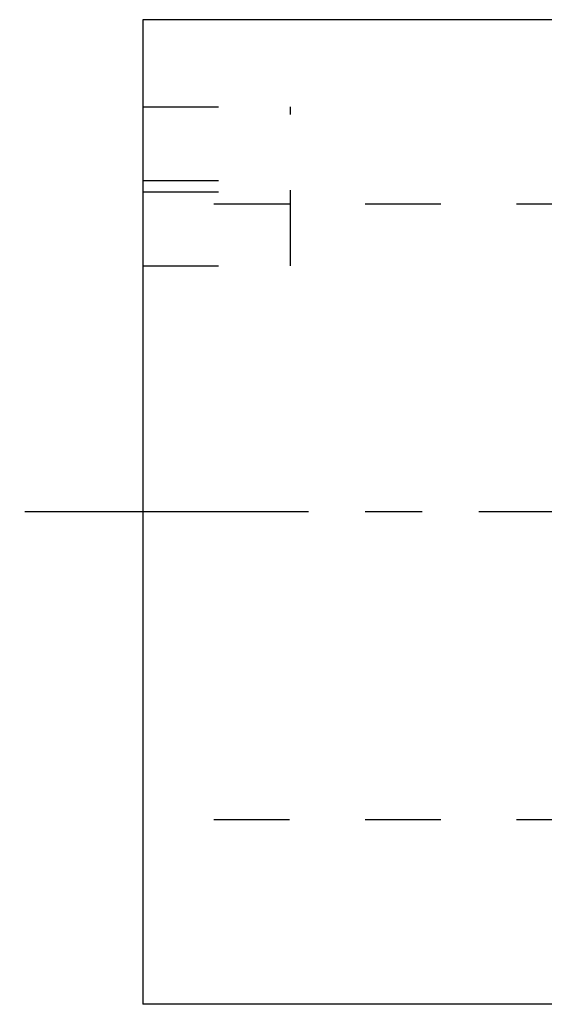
# Model space of a CAD drawing. Header units: millimetres. Extents: x 240.4 to 325.9, y 201.2 to 241.5.
# Tile 1 of 4: x 240.4 to 261.8, y 201.2 to 241.2. Entities that reach past the tile are written whole.
import ezdxf

# ---------------------------------------------------------------- set-up
doc = ezdxf.new("R2010")
doc.units = ezdxf.units.MM
doc.header["$LTSCALE"] = 30.734
doc.linetypes.add('CENTER', pattern=[0.6, 0.375, -0.075, 0.075, -0.075])
doc.linetypes.add('HIDDEN', pattern=[0.2, 0.1, -0.1])
doc.layers.get('0').update_dxf_attribs({"linetype": 'CONTINUOUS'})
doc.layers.add('DEFAULT_1', color=7, linetype='CENTER')
doc.layers.add('DEFAULT_2', color=8, linetype='HIDDEN')

msp = doc.modelspace()

# ---------------------------------------------------------------- linework, layer by layer
at = {"color": 7, "linetype": 'CONTINUOUS'}
for p, q in [((245.443, 241.17), (245.443, 201.17)), ((263.043, 241.17), (245.443, 241.17)), ((313.393, 201.17), (245.443, 201.17))]:
    msp.add_line(p, q, dxfattribs=at)
at = {"layer": 'DEFAULT_1', "color": 2, "linetype": 'CENTER'}
msp.add_line((325.943, 221.17), (240.443, 221.17), dxfattribs=at)
at = {"layer": 'DEFAULT_2', "color": 8, "linetype": 'HIDDEN'}
for p, q in [((245.443, 237.634), (251.443, 237.634)), ((251.443, 231.17), (251.443, 237.634)), ((245.443, 234.634), (251.443, 234.634)), ((245.443, 234.17), (251.443, 234.17)), ((282.143, 233.67), (245.443, 233.67)), ((245.443, 231.17), (251.443, 231.17)), ((282.143, 208.67), (245.443, 208.67))]:
    msp.add_line(p, q, dxfattribs=at)

doc.saveas('drawing.dxf')
